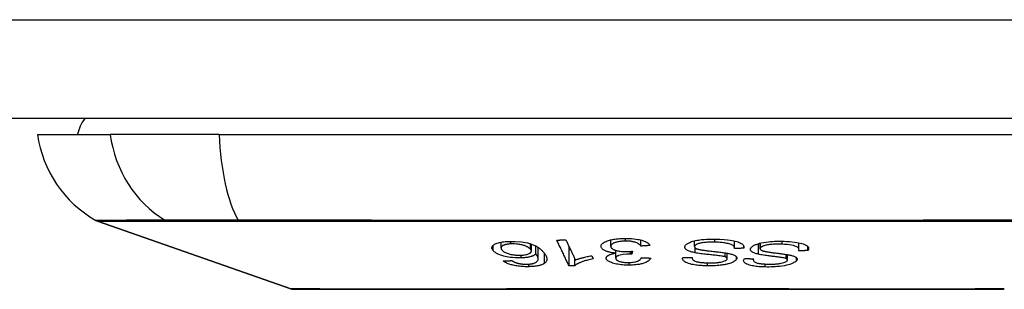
# Model space of a CAD drawing. Header units: inches. Extents: x 15 to 513, y 46 to 241.
# Tile 2 of 256: x 16.23 to 17.215, y 45.657 to 45.927. Entities that reach past the tile are written whole.
import ezdxf

# ---------------------------------------------------------------- set-up
doc = ezdxf.new("R2010")
doc.units = ezdxf.units.IN
doc.header["$MEASUREMENT"] = 0
doc.layers.add('Visible Edges(ANSI)', color=7, linetype='Continuous', lineweight=25)
doc.layers.add('Visible Tangent Edges(ANSI)', color=7, linetype='Continuous', lineweight=25)

msp = doc.modelspace()

# ---------------------------------------------------------------- linework, layer by layer
at = {"layer": 'Visible Edges(ANSI)'}
for p, q in [((69.13813, 45.82781), (15.53313, 45.82781)), ((16.24789, 45.81206), (16.32065, 45.81206)), ((16.42944, 45.81206), (16.32065, 45.81206)), ((16.42944, 45.81206), (17.28682, 45.81206)), ((16.50132, 45.65741), (16.30778, 45.72515)), ((16.71156, 45.69834), (16.71156, 45.7041)), ((16.74187, 45.69522), (16.74187, 45.70221)), ((16.74638, 45.69234), (16.74638, 45.70027)), ((16.74879, 45.68735), (16.74879, 45.69883)), ((16.77953, 45.68052), (16.77953, 45.69984)), ((16.8213, 45.70001), (16.8213, 45.7064)), ((16.85137, 45.70023), (16.85137, 45.70629)), ((16.90506, 45.69966), (16.90506, 45.70544)), ((16.94496, 45.69804), (16.94496, 45.70541)), ((16.95435, 45.69803), (16.95435, 45.70012)), ((16.97076, 45.69761), (16.97076, 45.70316)), ((17.00953, 45.69701), (17.00953, 45.70351)), ((17.0184, 45.69565), (17.0184, 45.69985)), ((16.7854, 45.68059), (16.7854, 45.68743)), ((16.80228, 45.69058), (16.80373, 45.6875)), ((16.82626, 45.6881), (16.82626, 45.69318)), ((16.82642, 45.6932), (16.82642, 45.69591)), ((16.84308, 45.69507), (16.84248, 45.69224)), ((16.84248, 45.69224), (16.84248, 45.69501)), ((16.90274, 45.68848), (16.90274, 45.68878)), ((16.93775, 45.68762), (16.93775, 45.69317)), ((16.96389, 45.68631), (16.96389, 45.68757)), ((16.99805, 45.68635), (16.99805, 45.69167))]:
    msp.add_line(p, q, dxfattribs=at)
at = {"layer": 'Visible Edges(ANSI)', "flags": 128}
for points in [[(16.81157, 45.69965), (16.81155, 45.70038), (16.81172, 45.7011), (16.81208, 45.70181), (16.81264, 45.7025), (16.81339, 45.70317), (16.81434, 45.70381), (16.81545, 45.7044), (16.81662, 45.70492), (16.81779, 45.70537), (16.81892, 45.70574), (16.81993, 45.70604), (16.82095, 45.70631), (16.82201, 45.70656), (16.82311, 45.70678), (16.82425, 45.70699), (16.82543, 45.70718), (16.82665, 45.70734), (16.82789, 45.70748), (16.82915, 45.7076), (16.83044, 45.7077), (16.83174, 45.70778), (16.83306, 45.70783), (16.83439, 45.70787), (16.83572, 45.70789)], [(16.83572, 45.70789), (16.83789, 45.70788), (16.84005, 45.70782), (16.8422, 45.7077), (16.8443, 45.70752), (16.84634, 45.70727), (16.84822, 45.70697), (16.84983, 45.70665), (16.85118, 45.70634), (16.85227, 45.70604), (16.85318, 45.70577), (16.85404, 45.70548), (16.85486, 45.70518), (16.85562, 45.70487), (16.85633, 45.70454), (16.85699, 45.7042), (16.8576, 45.70385), (16.85816, 45.70349), (16.85865, 45.70312), (16.85909, 45.70275), (16.85947, 45.70237), (16.85981, 45.70198), (16.86009, 45.70159), (16.86032, 45.70119), (16.86051, 45.70079)], [(16.8956, 45.70021), (16.89579, 45.70061), (16.89605, 45.701), (16.89637, 45.7014), (16.89676, 45.70178), (16.89721, 45.70216), (16.89772, 45.70253), (16.89829, 45.70289), (16.89892, 45.70325), (16.89962, 45.7036), (16.90042, 45.70395), (16.90134, 45.70432), (16.90237, 45.70468), (16.90353, 45.70504), (16.90482, 45.70538), (16.90617, 45.7057), (16.90758, 45.70598), (16.90904, 45.70623), (16.91054, 45.70645), (16.9122, 45.70666), (16.91433, 45.70687), (16.91696, 45.70707), (16.92, 45.70721), (16.9231, 45.70725), (16.92618, 45.70722)], [(16.92618, 45.70722), (16.93054, 45.70707), (16.93469, 45.70682), (16.93809, 45.70651), (16.94074, 45.70618), (16.94271, 45.70586), (16.94434, 45.70555), (16.94586, 45.70519), (16.94728, 45.70481), (16.94859, 45.70438), (16.94979, 45.70391), (16.95081, 45.70344), (16.95166, 45.70297), (16.95236, 45.70251), (16.95292, 45.70206), (16.95336, 45.70165), (16.9537, 45.70126), (16.95398, 45.70087), (16.95421, 45.70047), (16.95437, 45.70008), (16.95447, 45.69967), (16.95452, 45.69927), (16.95452, 45.69886), (16.95446, 45.69844), (16.95435, 45.69803)], [(16.70359, 45.69572), (16.7032, 45.69622), (16.70289, 45.69673), (16.70265, 45.69723), (16.7025, 45.69774), (16.70243, 45.69824), (16.70245, 45.69874), (16.70255, 45.69924), (16.70275, 45.69974), (16.70304, 45.70023), (16.70342, 45.70071), (16.70389, 45.70117), (16.70446, 45.70161), (16.70514, 45.70203), (16.70591, 45.70243), (16.70679, 45.70281), (16.70778, 45.70317), (16.70888, 45.7035), (16.71008, 45.7038), (16.7114, 45.70407), (16.71282, 45.70431), (16.71431, 45.70451), (16.71586, 45.70468), (16.71747, 45.7048), (16.71912, 45.70489)], [(16.72142, 45.7024), (16.72068, 45.70237), (16.71995, 45.70231), (16.71925, 45.70225), (16.71856, 45.70217), (16.7179, 45.70208), (16.71727, 45.70197), (16.71666, 45.70184), (16.71609, 45.70171), (16.71555, 45.70156), (16.71504, 45.7014), (16.71457, 45.70123), (16.71414, 45.70105), (16.71374, 45.70086), (16.71337, 45.70067), (16.71302, 45.70046), (16.71264, 45.7002), (16.71225, 45.69986), (16.7119, 45.69944), (16.71165, 45.69894), (16.71156, 45.69839), (16.71162, 45.69784), (16.71182, 45.69728), (16.71214, 45.69672), (16.71256, 45.69616)], [(16.71912, 45.70489), (16.72561, 45.70491), (16.73207, 45.70438), (16.73793, 45.70331), (16.7415, 45.70233), (16.74265, 45.70193), (16.74359, 45.70157), (16.74447, 45.70119), (16.74532, 45.70081), (16.74611, 45.70041), (16.74686, 45.70001), (16.74757, 45.6996), (16.74823, 45.69919), (16.74887, 45.69877), (16.74948, 45.69835), (16.75006, 45.69792), (16.75062, 45.69748), (16.75115, 45.69704), (16.75166, 45.69659), (16.75214, 45.69615), (16.75259, 45.6957), (16.75303, 45.69525), (16.75344, 45.69481), (16.75383, 45.69437), (16.7542, 45.69393)], [(16.74106, 45.69706), (16.74079, 45.69736), (16.74049, 45.69766), (16.74015, 45.69795), (16.73979, 45.69824), (16.73938, 45.69852), (16.73894, 45.6988), (16.73847, 45.69908), (16.73797, 45.69936), (16.73742, 45.69963), (16.73685, 45.69989), (16.73623, 45.70015), (16.73557, 45.70041), (16.73486, 45.70067), (16.73411, 45.70091), (16.73331, 45.70114), (16.73248, 45.70136), (16.7316, 45.70156), (16.7307, 45.70174), (16.72975, 45.7019), (16.72852, 45.70208), (16.72692, 45.70225), (16.72508, 45.70239), (16.72323, 45.70244), (16.72142, 45.7024)], [(16.76733, 45.70624), (16.7677, 45.70624), (16.76808, 45.70625), (16.76846, 45.70626), (16.76884, 45.70627), (16.76922, 45.70628), (16.7696, 45.70629), (16.76998, 45.7063), (16.77035, 45.7063), (16.77073, 45.70631), (16.77111, 45.70632), (16.77149, 45.70633), (16.77187, 45.70634), (16.77225, 45.70635), (16.77262, 45.70636), (16.773, 45.70637), (16.77338, 45.70638), (16.77376, 45.70639), (16.77414, 45.70639), (16.77452, 45.7064), (16.77489, 45.70641), (16.77527, 45.70642), (16.77565, 45.70643), (16.77603, 45.70644), (16.77641, 45.70645)], [(16.77953, 45.68052), (16.77903, 45.68158), (16.77852, 45.68265), (16.77801, 45.68372), (16.77751, 45.68479), (16.777, 45.68586), (16.77649, 45.68693), (16.77598, 45.68801), (16.77546, 45.68908), (16.77495, 45.69016), (16.77444, 45.69124), (16.77393, 45.69231), (16.77342, 45.69339), (16.77291, 45.69447), (16.7724, 45.69555), (16.77188, 45.69662), (16.77137, 45.6977), (16.77086, 45.69877), (16.77036, 45.69984), (16.76985, 45.70092), (16.76934, 45.70198), (16.76884, 45.70305), (16.76833, 45.70412), (16.76783, 45.70518), (16.76733, 45.70624)], [(16.77641, 45.70645), (16.7768, 45.70562), (16.7772, 45.70479), (16.77759, 45.70395), (16.77798, 45.70311), (16.77838, 45.70228), (16.77878, 45.70144), (16.77917, 45.7006), (16.77957, 45.69976), (16.77997, 45.69892), (16.78036, 45.69808), (16.78076, 45.69724), (16.78116, 45.6964), (16.78156, 45.69556), (16.78195, 45.69472), (16.78235, 45.69388), (16.78275, 45.69304), (16.78315, 45.6922), (16.78354, 45.69136), (16.78394, 45.69052), (16.78434, 45.68968), (16.78473, 45.68884), (16.78513, 45.688), (16.78552, 45.68717), (16.78592, 45.68633)], [(16.82642, 45.6932), (16.82563, 45.69327), (16.82485, 45.69335), (16.82408, 45.69343), (16.82333, 45.69353), (16.82258, 45.69363), (16.82185, 45.69375), (16.82113, 45.69388), (16.82043, 45.69402), (16.81975, 45.69417), (16.81909, 45.69433), (16.81845, 45.6945), (16.81784, 45.69468), (16.81725, 45.69487), (16.81666, 45.69508), (16.81599, 45.69534), (16.81528, 45.69567), (16.81454, 45.69605), (16.81382, 45.6965), (16.81316, 45.697), (16.81262, 45.69752), (16.8122, 45.69804), (16.81189, 45.69858), (16.81168, 45.69911), (16.81157, 45.69965)], [(16.83601, 45.70523), (16.83481, 45.70521), (16.83361, 45.70516), (16.83244, 45.70508), (16.8313, 45.70496), (16.8302, 45.70482), (16.82914, 45.70464), (16.82813, 45.70444), (16.8272, 45.70421), (16.82637, 45.70397), (16.82563, 45.70373), (16.82498, 45.70349), (16.82439, 45.70324), (16.82385, 45.70299), (16.82336, 45.70272), (16.82292, 45.70245), (16.82254, 45.70217), (16.8222, 45.70187), (16.82192, 45.70157), (16.82169, 45.70127), (16.82152, 45.70096), (16.8214, 45.70065), (16.82133, 45.70033), (16.8213, 45.70002), (16.82132, 45.6997)], [(16.82132, 45.6997), (16.82138, 45.69941), (16.82148, 45.69912), (16.82161, 45.69883), (16.82179, 45.69854), (16.82201, 45.69826), (16.82228, 45.69798), (16.8226, 45.6977), (16.82297, 45.69743), (16.82338, 45.69717), (16.82384, 45.69692), (16.82435, 45.69667), (16.82489, 45.69644), (16.82548, 45.69622), (16.82614, 45.69599), (16.82689, 45.69577), (16.82775, 45.69554), (16.82872, 45.69533), (16.82977, 45.69514), (16.83085, 45.69498), (16.83198, 45.69486), (16.83314, 45.69476), (16.83431, 45.6947), (16.83549, 45.69467), (16.83668, 45.69466)], [(16.85137, 45.70023), (16.85105, 45.70066), (16.85067, 45.70108), (16.85025, 45.70151), (16.84978, 45.70192), (16.84925, 45.70233), (16.84866, 45.70272), (16.84798, 45.7031), (16.84722, 45.70347), (16.84639, 45.7038), (16.84557, 45.70408), (16.8448, 45.7043), (16.8441, 45.70447), (16.84348, 45.7046), (16.84286, 45.70472), (16.84223, 45.70482), (16.84158, 45.70492), (16.84092, 45.705), (16.84025, 45.70507), (16.83956, 45.70512), (16.83886, 45.70517), (16.83815, 45.7052), (16.83744, 45.70522), (16.83673, 45.70523), (16.83601, 45.70523)], [(16.86051, 45.70079), (16.86013, 45.70077), (16.85975, 45.70074), (16.85937, 45.70072), (16.85899, 45.70069), (16.85861, 45.70067), (16.85823, 45.70065), (16.85785, 45.70062), (16.85747, 45.7006), (16.85709, 45.70058), (16.8567, 45.70055), (16.85632, 45.70053), (16.85594, 45.70051), (16.85556, 45.70048), (16.85518, 45.70046), (16.8548, 45.70044), (16.85442, 45.70041), (16.85404, 45.70039), (16.85366, 45.70037), (16.85328, 45.70034), (16.8529, 45.70032), (16.85252, 45.7003), (16.85214, 45.70028), (16.85175, 45.70025), (16.85137, 45.70023)], [(16.90568, 45.69349), (16.90458, 45.69372), (16.90351, 45.69397), (16.90248, 45.69424), (16.9015, 45.69452), (16.90057, 45.69483), (16.8997, 45.69515), (16.89889, 45.69549), (16.89818, 45.69583), (16.89759, 45.69617), (16.8971, 45.69649), (16.8967, 45.6968), (16.89638, 45.6971), (16.89613, 45.69737), (16.89592, 45.69763), (16.89576, 45.69788), (16.89562, 45.69813), (16.89552, 45.69839), (16.89545, 45.69865), (16.8954, 45.69891), (16.89539, 45.69916), (16.8954, 45.69942), (16.89544, 45.69969), (16.89551, 45.69995), (16.8956, 45.70021)], [(16.90517, 45.70021), (16.9051, 45.69997), (16.90506, 45.69972), (16.90507, 45.69948), (16.90513, 45.69924), (16.90524, 45.699), (16.9054, 45.69877), (16.90562, 45.69854), (16.90586, 45.69832), (16.90614, 45.69813), (16.90644, 45.69795), (16.90676, 45.69779), (16.9071, 45.69763), (16.90746, 45.6975), (16.90783, 45.69736), (16.90823, 45.69723), (16.90865, 45.69711), (16.90908, 45.697), (16.90953, 45.69688), (16.91, 45.69678), (16.91047, 45.69668), (16.91095, 45.69658), (16.91144, 45.69649), (16.91193, 45.6964), (16.91242, 45.69632)], [(16.9254, 45.70415), (16.92417, 45.70417), (16.92293, 45.70418), (16.92169, 45.70417), (16.92045, 45.70414), (16.91921, 45.7041), (16.91798, 45.70403), (16.91675, 45.70395), (16.91554, 45.70384), (16.91436, 45.70371), (16.9132, 45.70356), (16.91207, 45.70338), (16.91099, 45.70318), (16.90996, 45.70294), (16.90902, 45.70268), (16.90823, 45.70241), (16.90757, 45.70214), (16.90703, 45.70188), (16.90661, 45.70165), (16.90625, 45.70142), (16.90594, 45.70119), (16.90568, 45.70095), (16.90547, 45.70071), (16.9053, 45.70046), (16.90517, 45.70021)], [(16.94496, 45.69783), (16.94496, 45.69825), (16.9449, 45.69868), (16.94479, 45.69909), (16.94461, 45.69951), (16.94437, 45.69992), (16.94404, 45.70031), (16.94362, 45.7007), (16.94311, 45.70107), (16.94248, 45.70143), (16.94171, 45.70178), (16.94078, 45.70213), (16.93974, 45.70244), (16.93863, 45.70272), (16.93749, 45.70297), (16.93634, 45.70319), (16.9352, 45.70337), (16.93405, 45.70354), (16.93288, 45.70368), (16.93168, 45.7038), (16.93046, 45.70391), (16.92922, 45.70399), (16.92796, 45.70406), (16.92668, 45.70412), (16.9254, 45.70415)], [(16.95435, 45.69803), (16.95396, 45.69802), (16.95357, 45.69801), (16.95318, 45.698), (16.95279, 45.69799), (16.95239, 45.69799), (16.952, 45.69798), (16.95161, 45.69797), (16.95122, 45.69796), (16.95083, 45.69795), (16.95044, 45.69794), (16.95005, 45.69794), (16.94965, 45.69793), (16.94926, 45.69792), (16.94887, 45.69791), (16.94848, 45.6979), (16.94809, 45.6979), (16.9477, 45.69789), (16.94731, 45.69788), (16.94691, 45.69787), (16.94652, 45.69786), (16.94613, 45.69786), (16.94574, 45.69785), (16.94535, 45.69784), (16.94496, 45.69783)], [(16.96899, 45.69208), (16.96801, 45.69233), (16.96706, 45.69259), (16.96616, 45.69286), (16.96531, 45.69315), (16.96452, 45.69346), (16.96379, 45.69379), (16.96314, 45.69413), (16.96258, 45.69448), (16.96213, 45.69481), (16.96178, 45.69513), (16.96151, 45.69544), (16.96131, 45.69573), (16.96117, 45.696), (16.96107, 45.69626), (16.96101, 45.69651), (16.96097, 45.69676), (16.96097, 45.69701), (16.961, 45.69727), (16.96106, 45.69752), (16.96115, 45.69777), (16.96127, 45.69803), (16.96141, 45.69828), (16.96158, 45.69854), (16.96178, 45.69879)], [(16.96178, 45.69879), (16.96212, 45.69917), (16.96253, 45.69955), (16.96299, 45.69992), (16.96351, 45.70028), (16.96409, 45.70064), (16.96473, 45.70098), (16.96542, 45.70132), (16.96616, 45.70165), (16.96695, 45.70196), (16.96779, 45.70227), (16.96873, 45.70258), (16.97008, 45.70298), (16.97187, 45.70343), (16.97414, 45.70388), (16.97659, 45.70428), (16.97896, 45.70457), (16.98118, 45.70478), (16.98319, 45.70492), (16.98511, 45.70502), (16.98704, 45.70508), (16.98896, 45.70511), (16.99087, 45.7051), (16.99276, 45.70506), (16.99462, 45.705)], [(16.97119, 45.69862), (16.97101, 45.69837), (16.97088, 45.69812), (16.97079, 45.69787), (16.97076, 45.69762), (16.97079, 45.69738), (16.97087, 45.69714), (16.97101, 45.6969), (16.97118, 45.69669), (16.9714, 45.6965), (16.97164, 45.69632), (16.9719, 45.69616), (16.97218, 45.69602), (16.97247, 45.69588), (16.97278, 45.69575), (16.97312, 45.69563), (16.97347, 45.69551), (16.97384, 45.69539), (16.97423, 45.69528), (16.97462, 45.69518), (16.97503, 45.69507), (16.97545, 45.69498), (16.97588, 45.69488), (16.97631, 45.69479), (16.97674, 45.69471)], [(16.99262, 45.70205), (16.99088, 45.7021), (16.98912, 45.70213), (16.98734, 45.70213), (16.98554, 45.70208), (16.98388, 45.702), (16.98242, 45.7019), (16.98119, 45.70179), (16.98014, 45.70168), (16.97912, 45.70154), (16.97813, 45.70139), (16.97717, 45.70121), (16.97626, 45.70101), (16.9754, 45.70078), (16.97466, 45.70056), (16.97403, 45.70034), (16.97351, 45.70013), (16.97309, 45.69994), (16.97273, 45.69977), (16.9724, 45.69958), (16.9721, 45.6994), (16.97183, 45.69921), (16.97159, 45.69901), (16.97137, 45.69882), (16.97119, 45.69862)], [(17.00917, 45.69562), (17.00928, 45.69586), (17.00937, 45.6961), (17.00944, 45.69634), (17.00949, 45.69658), (17.00952, 45.69682), (17.00953, 45.69706), (17.00951, 45.6973), (17.00947, 45.69754), (17.00939, 45.69777), (17.00929, 45.698), (17.00916, 45.69823), (17.00899, 45.69845), (17.00879, 45.69867), (17.00851, 45.69891), (17.00808, 45.69921), (17.00746, 45.69954), (17.00661, 45.6999), (17.00547, 45.70028), (17.00401, 45.70067), (17.0022, 45.70105), (17.00005, 45.70141), (16.99768, 45.70169), (16.99519, 45.7019), (16.99262, 45.70205)], [(16.99462, 45.705), (16.99728, 45.70486), (16.99992, 45.70469), (17.00249, 45.70447), (17.00498, 45.7042), (17.00725, 45.7039), (17.00921, 45.70357), (17.0109, 45.70322), (17.01243, 45.70284), (17.01383, 45.70242), (17.01509, 45.70195), (17.01619, 45.70145), (17.01709, 45.70094), (17.01779, 45.70043), (17.01832, 45.69994), (17.01871, 45.69947), (17.01897, 45.69904), (17.01914, 45.69863), (17.01924, 45.69821), (17.01927, 45.69779), (17.01923, 45.69737), (17.01912, 45.69694), (17.01894, 45.69652), (17.0187, 45.69608), (17.0184, 45.69565)], [(16.73161, 45.68837), (16.72952, 45.68834), (16.72739, 45.68838), (16.72525, 45.68849), (16.72312, 45.68868), (16.72103, 45.68893), (16.71904, 45.68924), (16.71725, 45.68958), (16.7157, 45.68992), (16.71441, 45.69024), (16.71333, 45.69053), (16.7123, 45.69084), (16.71131, 45.69116), (16.71038, 45.69149), (16.7095, 45.69184), (16.70867, 45.6922), (16.70789, 45.69257), (16.70717, 45.69294), (16.7065, 45.69333), (16.70589, 45.69371), (16.70534, 45.69411), (16.70483, 45.6945), (16.70437, 45.69491), (16.70396, 45.69531), (16.70359, 45.69572)], [(16.71256, 45.69616), (16.71294, 45.69574), (16.71339, 45.69532), (16.7139, 45.6949), (16.71449, 45.69449), (16.71515, 45.69409), (16.71589, 45.6937), (16.71671, 45.69332), (16.71762, 45.69297), (16.71859, 45.69264), (16.71953, 45.69236), (16.72042, 45.69213), (16.72125, 45.69194), (16.72203, 45.69178), (16.72281, 45.69164), (16.72362, 45.69151), (16.72444, 45.6914), (16.72528, 45.6913), (16.72612, 45.69122), (16.72697, 45.69116), (16.72782, 45.69112), (16.72867, 45.69109), (16.72952, 45.69108), (16.73036, 45.69109), (16.73119, 45.69111)], [(16.73119, 45.69111), (16.73257, 45.69118), (16.73389, 45.69129), (16.73514, 45.69145), (16.73629, 45.69165), (16.73736, 45.6919), (16.7383, 45.69218), (16.73907, 45.69247), (16.73968, 45.69274), (16.74016, 45.693), (16.74054, 45.69323), (16.74087, 45.69347), (16.74115, 45.69372), (16.74139, 45.69398), (16.74158, 45.69425), (16.74172, 45.69452), (16.74181, 45.69479), (16.74186, 45.69507), (16.74186, 45.69535), (16.74182, 45.69564), (16.74174, 45.69592), (16.74162, 45.69621), (16.74146, 45.69649), (16.74128, 45.69678), (16.74106, 45.69706)], [(16.74638, 45.69234), (16.74618, 45.69214), (16.74595, 45.69194), (16.74571, 45.69174), (16.74545, 45.69154), (16.74517, 45.69135), (16.74487, 45.69116), (16.74455, 45.69098), (16.74422, 45.6908), (16.74386, 45.69062), (16.74346, 45.69044), (16.743, 45.69026), (16.74248, 45.69007), (16.74189, 45.68987), (16.74124, 45.68968), (16.7405, 45.68948), (16.73968, 45.68929), (16.73879, 45.68911), (16.73786, 45.68895), (16.73689, 45.6888), (16.73589, 45.68868), (16.73486, 45.68857), (16.7338, 45.68848), (16.73272, 45.68842), (16.73161, 45.68837)], [(16.7446, 45.68314), (16.74591, 45.68369), (16.74694, 45.68431), (16.74773, 45.68498), (16.74827, 45.68568), (16.7486, 45.68634), (16.74875, 45.68693), (16.74879, 45.68741), (16.74876, 45.68776), (16.74872, 45.68803), (16.74866, 45.68831), (16.74858, 45.6886), (16.74848, 45.68888), (16.74837, 45.68917), (16.74824, 45.68946), (16.7481, 45.68976), (16.74795, 45.69005), (16.74778, 45.69034), (16.7476, 45.69063), (16.74742, 45.69093), (16.74722, 45.69121), (16.74702, 45.6915), (16.74681, 45.69178), (16.7466, 45.69207), (16.74638, 45.69234)], [(16.7542, 45.69393), (16.75459, 45.69344), (16.75497, 45.69294), (16.75533, 45.69245), (16.75566, 45.69196), (16.75598, 45.69146), (16.75626, 45.69097), (16.75652, 45.69049), (16.75675, 45.69), (16.75695, 45.68952), (16.75712, 45.68904), (16.75726, 45.68857), (16.75736, 45.6881), (16.75743, 45.68764), (16.75745, 45.68718), (16.75744, 45.68673), (16.75739, 45.68629), (16.75729, 45.68586), (16.75715, 45.68543), (16.75696, 45.68501), (16.75672, 45.6846), (16.75643, 45.68419), (16.75607, 45.68379), (16.75565, 45.6834), (16.75516, 45.68302)], [(16.80373, 45.6875), (16.80227, 45.68719), (16.80089, 45.68687), (16.79959, 45.68656), (16.79837, 45.68625), (16.79723, 45.68594), (16.79616, 45.68563), (16.79516, 45.68532), (16.79423, 45.68502), (16.79336, 45.68472), (16.79255, 45.68443), (16.79179, 45.68414), (16.79109, 45.68387), (16.79045, 45.6836), (16.78985, 45.68333), (16.78929, 45.68308), (16.78876, 45.68283), (16.78824, 45.68256), (16.78775, 45.6823), (16.78728, 45.68202), (16.78683, 45.68174), (16.78642, 45.68146), (16.78604, 45.68117), (16.7857, 45.68088), (16.7854, 45.68059)], [(16.78592, 45.68633), (16.78632, 45.6865), (16.78675, 45.68666), (16.78718, 45.68682), (16.78763, 45.68698), (16.78809, 45.68713), (16.78855, 45.68729), (16.78903, 45.68744), (16.78951, 45.68759), (16.79, 45.68773), (16.7905, 45.68788), (16.791, 45.68802), (16.7915, 45.68816), (16.792, 45.68829), (16.79251, 45.68843), (16.79309, 45.68858), (16.7938, 45.68876), (16.7946, 45.68896), (16.79551, 45.68918), (16.7965, 45.68941), (16.79756, 45.68965), (16.79868, 45.68989), (16.79985, 45.69013), (16.80105, 45.69036), (16.80228, 45.69058)], [(16.81679, 45.68793), (16.81677, 45.68817), (16.81678, 45.68841), (16.81681, 45.68864), (16.81688, 45.68888), (16.81697, 45.68912), (16.81709, 45.68935), (16.81725, 45.68958), (16.81743, 45.68981), (16.81764, 45.69003), (16.81789, 45.69025), (16.81817, 45.69047), (16.81849, 45.6907), (16.81887, 45.69094), (16.8193, 45.69118), (16.81979, 45.69142), (16.82035, 45.69166), (16.82098, 45.6919), (16.82165, 45.69212), (16.82237, 45.69234), (16.82312, 45.69254), (16.8239, 45.69272), (16.82471, 45.69289), (16.82555, 45.69305), (16.82642, 45.6932)], [(16.83962, 45.68114), (16.83798, 45.68115), (16.83635, 45.6812), (16.83473, 45.68128), (16.83314, 45.6814), (16.83157, 45.68156), (16.83002, 45.68175), (16.82852, 45.68199), (16.82707, 45.68225), (16.8257, 45.68255), (16.8244, 45.68288), (16.82318, 45.68324), (16.82205, 45.68363), (16.82108, 45.68402), (16.82025, 45.68442), (16.81955, 45.6848), (16.81897, 45.68516), (16.8185, 45.6855), (16.81808, 45.68583), (16.81773, 45.68617), (16.81743, 45.68652), (16.81718, 45.68687), (16.81699, 45.68722), (16.81686, 45.68757), (16.81679, 45.68793)], [(16.84099, 45.69227), (16.8373, 45.69213), (16.83383, 45.69176), (16.83082, 45.6912), (16.82914, 45.69073), (16.82865, 45.69056), (16.82837, 45.69044), (16.8281, 45.69032), (16.82786, 45.69019), (16.82763, 45.69006), (16.82742, 45.68993), (16.82723, 45.68979), (16.82705, 45.68965), (16.8269, 45.68951), (16.82676, 45.68936), (16.82664, 45.68922), (16.82654, 45.68907), (16.82645, 45.68892), (16.82638, 45.68877), (16.82633, 45.68861), (16.82629, 45.68846), (16.82627, 45.6883), (16.82626, 45.68815), (16.82626, 45.68799), (16.82627, 45.68784)], [(16.82627, 45.68784), (16.82633, 45.68757), (16.82643, 45.6873), (16.82657, 45.68704), (16.82676, 45.68677), (16.827, 45.68651), (16.82729, 45.68626), (16.82763, 45.68601), (16.82803, 45.68578), (16.82847, 45.68555), (16.82896, 45.68532), (16.8295, 45.68511), (16.83009, 45.68491), (16.83071, 45.68472), (16.83137, 45.68455), (16.83205, 45.68439), (16.83276, 45.68426), (16.83349, 45.68414), (16.83426, 45.68403), (16.83504, 45.68395), (16.83584, 45.68388), (16.83664, 45.68383), (16.83746, 45.6838), (16.83828, 45.68378), (16.83909, 45.68378)], [(16.83668, 45.69466), (16.83694, 45.69466), (16.83721, 45.69467), (16.83748, 45.69467), (16.83774, 45.69468), (16.83801, 45.69469), (16.83827, 45.6947), (16.83854, 45.69471), (16.83881, 45.69473), (16.83908, 45.69474), (16.83935, 45.69476), (16.83962, 45.69477), (16.83989, 45.69479), (16.84017, 45.69481), (16.84044, 45.69483), (16.84071, 45.69485), (16.84098, 45.69487), (16.84125, 45.6949), (16.84152, 45.69492), (16.84178, 45.69494), (16.84205, 45.69497), (16.84231, 45.69499), (16.84257, 45.69502), (16.84283, 45.69504), (16.84308, 45.69507)], [(16.83909, 45.68378), (16.8404, 45.6838), (16.84168, 45.68387), (16.84292, 45.68398), (16.84412, 45.68413), (16.84526, 45.68432), (16.84625, 45.68455), (16.84707, 45.68477), (16.84772, 45.68498), (16.84823, 45.68516), (16.84869, 45.68536), (16.84912, 45.68556), (16.84951, 45.68577), (16.84987, 45.68598), (16.85019, 45.68621), (16.85049, 45.68644), (16.85075, 45.68667), (16.85099, 45.68691), (16.8512, 45.68715), (16.85139, 45.6874), (16.85155, 45.68765), (16.8517, 45.6879), (16.85182, 45.68814), (16.85192, 45.68839), (16.852, 45.68864)], [(16.86127, 45.68821), (16.86099, 45.6876), (16.86061, 45.68701), (16.86014, 45.68642), (16.85956, 45.68584), (16.85886, 45.68528), (16.85804, 45.68473), (16.85713, 45.68423), (16.8562, 45.68379), (16.85526, 45.68342), (16.85434, 45.6831), (16.85347, 45.68282), (16.85258, 45.68258), (16.85165, 45.68235), (16.85068, 45.68214), (16.84968, 45.68195), (16.84864, 45.68178), (16.84757, 45.68163), (16.84648, 45.6815), (16.84537, 45.68139), (16.84425, 45.68131), (16.84311, 45.68124), (16.84195, 45.68119), (16.84079, 45.68116), (16.83962, 45.68114)], [(16.84248, 45.69224), (16.84242, 45.69225), (16.84236, 45.69225), (16.8423, 45.69225), (16.84224, 45.69225), (16.84217, 45.69225), (16.84211, 45.69225), (16.84205, 45.69226), (16.84198, 45.69226), (16.84192, 45.69226), (16.84186, 45.69226), (16.84179, 45.69226), (16.84173, 45.69226), (16.84167, 45.69227), (16.84161, 45.69227), (16.84155, 45.69227), (16.84148, 45.69227), (16.84142, 45.69227), (16.84136, 45.69227), (16.8413, 45.69227), (16.84124, 45.69227), (16.84118, 45.69227), (16.84112, 45.69227), (16.84106, 45.69227), (16.84099, 45.69227)], [(16.852, 45.68864), (16.85238, 45.68862), (16.85277, 45.68861), (16.85316, 45.68859), (16.85354, 45.68857), (16.85393, 45.68855), (16.85432, 45.68853), (16.8547, 45.68851), (16.85509, 45.68849), (16.85547, 45.68847), (16.85586, 45.68846), (16.85625, 45.68844), (16.85663, 45.68842), (16.85702, 45.6884), (16.85741, 45.68838), (16.85779, 45.68836), (16.85818, 45.68835), (16.85857, 45.68833), (16.85895, 45.68831), (16.85934, 45.68829), (16.85972, 45.68828), (16.86011, 45.68826), (16.8605, 45.68824), (16.86088, 45.68822), (16.86127, 45.68821)], [(16.9181, 45.68042), (16.91657, 45.68044), (16.91505, 45.68049), (16.91354, 45.68056), (16.91205, 45.68064), (16.91057, 45.68075), (16.90913, 45.68088), (16.9077, 45.68104), (16.90631, 45.68121), (16.90495, 45.68142), (16.90358, 45.68165), (16.90212, 45.68195), (16.90059, 45.68233), (16.89905, 45.68278), (16.89759, 45.68333), (16.89638, 45.6839), (16.89541, 45.68448), (16.89467, 45.68504), (16.89412, 45.68558), (16.8937, 45.6861), (16.8934, 45.68663), (16.89321, 45.68716), (16.89312, 45.6877), (16.89314, 45.68824), (16.89326, 45.68879)], [(16.89326, 45.68879), (16.89365, 45.68879), (16.89405, 45.68879), (16.89444, 45.68879), (16.89484, 45.68879), (16.89524, 45.68878), (16.89563, 45.68878), (16.89603, 45.68878), (16.89642, 45.68878), (16.89682, 45.68878), (16.89722, 45.68878), (16.89761, 45.68878), (16.89801, 45.68878), (16.8984, 45.68878), (16.8988, 45.68878), (16.89919, 45.68878), (16.89959, 45.68878), (16.89999, 45.68878), (16.90038, 45.68878), (16.90078, 45.68878), (16.90117, 45.68878), (16.90157, 45.68878), (16.90197, 45.68878), (16.90236, 45.68878), (16.90276, 45.68878)], [(16.90276, 45.68878), (16.90275, 45.68822), (16.90287, 45.68765), (16.90313, 45.6871), (16.90355, 45.68656), (16.90413, 45.68605), (16.90491, 45.68557), (16.9058, 45.68515), (16.90668, 45.68483), (16.90746, 45.6846), (16.90811, 45.68444), (16.90878, 45.6843), (16.90947, 45.68417), (16.91019, 45.68405), (16.91093, 45.68394), (16.91168, 45.68385), (16.91245, 45.68377), (16.91324, 45.68369), (16.91403, 45.68363), (16.91483, 45.68358), (16.91565, 45.68353), (16.91646, 45.6835), (16.91728, 45.68347), (16.9181, 45.68345), (16.91892, 45.68343)], [(16.93569, 45.68944), (16.93502, 45.68964), (16.93417, 45.68984), (16.93315, 45.69003), (16.932, 45.69022), (16.93076, 45.69041), (16.92947, 45.69058), (16.92818, 45.69074), (16.92692, 45.69089), (16.9257, 45.69103), (16.9245, 45.69116), (16.92331, 45.69128), (16.92212, 45.6914), (16.92092, 45.69153), (16.91969, 45.69165), (16.91843, 45.69178), (16.91713, 45.69192), (16.91576, 45.69207), (16.91433, 45.69224), (16.91283, 45.69242), (16.91128, 45.69262), (16.90975, 45.69283), (16.90827, 45.69304), (16.9069, 45.69327), (16.90568, 45.69349)], [(16.91242, 45.69632), (16.91308, 45.69621), (16.91385, 45.6961), (16.91472, 45.69598), (16.91567, 45.69586), (16.9167, 45.69573), (16.9178, 45.6956), (16.91895, 45.69547), (16.92015, 45.69534), (16.92139, 45.6952), (16.92265, 45.69506), (16.92394, 45.69492), (16.92523, 45.69478), (16.92652, 45.69463), (16.9278, 45.69449), (16.92906, 45.69435), (16.93028, 45.6942), (16.93147, 45.69406), (16.93262, 45.69392), (16.93377, 45.69377), (16.9349, 45.69362), (16.93601, 45.69346), (16.93706, 45.69329), (16.93804, 45.69312), (16.93893, 45.69294)], [(16.93764, 45.68713), (16.93768, 45.68723), (16.93771, 45.68734), (16.93773, 45.68745), (16.93774, 45.68755), (16.93775, 45.68766), (16.93774, 45.68776), (16.93772, 45.68787), (16.93769, 45.68797), (16.93764, 45.68808), (16.93759, 45.68818), (16.93753, 45.68828), (16.93745, 45.68838), (16.93736, 45.68848), (16.93726, 45.68858), (16.93715, 45.68867), (16.93703, 45.68877), (16.9369, 45.68886), (16.93675, 45.68895), (16.9366, 45.68903), (16.93644, 45.68912), (16.93626, 45.6892), (16.93608, 45.68928), (16.93589, 45.68936), (16.93569, 45.68944)], [(16.93893, 45.69294), (16.93989, 45.69274), (16.9408, 45.69252), (16.94168, 45.69229), (16.94252, 45.69204), (16.9433, 45.69177), (16.94403, 45.69149), (16.94469, 45.69119), (16.94525, 45.6909), (16.94572, 45.69062), (16.94609, 45.69035), (16.9464, 45.6901), (16.94663, 45.68987), (16.94682, 45.68966), (16.94697, 45.68945), (16.9471, 45.68925), (16.9472, 45.68904), (16.94728, 45.68883), (16.94734, 45.68862), (16.94737, 45.6884), (16.94738, 45.68819), (16.94737, 45.68798), (16.94733, 45.68776), (16.94727, 45.68754), (16.94719, 45.68732)], [(16.97588, 45.6793), (16.97429, 45.67934), (16.97272, 45.67941), (16.97117, 45.6795), (16.96965, 45.67962), (16.96816, 45.67976), (16.96671, 45.67992), (16.9653, 45.68011), (16.96393, 45.68032), (16.96261, 45.68057), (16.96127, 45.68087), (16.95993, 45.68122), (16.95864, 45.68164), (16.95744, 45.68213), (16.95642, 45.68267), (16.95564, 45.68322), (16.95506, 45.68375), (16.95465, 45.68427), (16.95439, 45.68476), (16.95424, 45.68524), (16.95418, 45.68573), (16.95422, 45.68622), (16.95436, 45.68672), (16.95459, 45.68722), (16.95491, 45.68772)], [(16.95491, 45.68772), (16.9553, 45.68771), (16.95569, 45.68771), (16.95608, 45.6877), (16.95646, 45.68769), (16.95685, 45.68768), (16.95724, 45.68768), (16.95763, 45.68767), (16.95802, 45.68766), (16.95841, 45.68766), (16.9588, 45.68765), (16.95918, 45.68764), (16.95957, 45.68764), (16.95996, 45.68763), (16.96035, 45.68763), (16.96074, 45.68762), (16.96113, 45.68761), (16.96152, 45.68761), (16.9619, 45.6876), (16.96229, 45.6876), (16.96268, 45.68759), (16.96307, 45.68758), (16.96346, 45.68758), (16.96385, 45.68757), (16.96424, 45.68757)], [(16.96424, 45.68757), (16.96405, 45.68714), (16.96393, 45.68672), (16.96389, 45.68629), (16.96394, 45.68588), (16.96409, 45.68547), (16.96434, 45.68507), (16.96471, 45.68469), (16.9652, 45.68433), (16.9658, 45.68399), (16.96647, 45.6837), (16.96718, 45.68346), (16.9679, 45.68325), (16.96861, 45.68309), (16.96934, 45.68294), (16.97011, 45.68281), (16.97091, 45.68269), (16.97173, 45.68259), (16.97258, 45.6825), (16.97344, 45.68242), (16.97431, 45.68235), (16.97519, 45.6823), (16.97609, 45.68225), (16.97699, 45.68221), (16.9779, 45.68219)], [(16.9967, 45.68772), (16.99614, 45.68792), (16.99541, 45.68812), (16.99452, 45.68832), (16.99349, 45.68851), (16.99237, 45.68871), (16.99119, 45.68889), (16.98998, 45.68907), (16.98879, 45.68923), (16.98764, 45.68939), (16.98651, 45.68953), (16.98538, 45.68967), (16.98426, 45.68981), (16.98313, 45.68994), (16.98198, 45.69008), (16.9808, 45.69023), (16.97958, 45.69038), (16.97831, 45.69055), (16.97698, 45.69073), (16.97559, 45.69093), (16.97416, 45.69115), (16.97273, 45.69137), (16.97136, 45.69161), (16.9701, 45.69185), (16.96899, 45.69208)], [(16.97674, 45.69471), (16.97735, 45.69459), (16.97805, 45.69447), (16.97885, 45.69434), (16.97973, 45.69421), (16.98069, 45.69407), (16.98171, 45.69393), (16.98278, 45.69378), (16.9839, 45.69363), (16.98505, 45.69348), (16.98623, 45.69332), (16.98743, 45.69317), (16.98864, 45.69301), (16.98984, 45.69285), (16.99103, 45.69269), (16.99221, 45.69253), (16.99335, 45.69238), (16.99446, 45.69222), (16.99553, 45.69207), (16.99659, 45.6919), (16.99763, 45.69174), (16.99865, 45.69157), (16.99961, 45.69139), (17.0005, 45.69121), (17.00129, 45.69103)], [(16.99766, 45.68548), (16.99774, 45.68558), (16.99781, 45.68569), (16.99788, 45.68579), (16.99793, 45.68589), (16.99798, 45.68599), (16.99801, 45.68609), (16.99804, 45.68619), (16.99805, 45.68629), (16.99805, 45.68639), (16.99804, 45.68649), (16.99802, 45.68659), (16.99798, 45.68669), (16.99794, 45.68678), (16.99788, 45.68688), (16.99781, 45.68697), (16.99773, 45.68706), (16.99764, 45.68715), (16.99754, 45.68724), (16.99742, 45.68732), (16.9973, 45.6874), (16.99716, 45.68749), (16.99702, 45.68756), (16.99687, 45.68764), (16.9967, 45.68772)], [(17.00129, 45.69103), (17.00214, 45.69082), (17.00294, 45.6906), (17.0037, 45.69036), (17.00441, 45.69011), (17.00506, 45.68985), (17.00566, 45.68957), (17.00618, 45.68928), (17.0066, 45.68899), (17.00694, 45.68872), (17.0072, 45.68846), (17.00739, 45.68821), (17.00753, 45.68799), (17.00762, 45.68778), (17.00769, 45.68758), (17.00773, 45.68739), (17.00774, 45.68718), (17.00774, 45.68698), (17.0077, 45.68678), (17.00765, 45.68658), (17.00757, 45.68637), (17.00746, 45.68617), (17.00734, 45.68596), (17.00719, 45.68575), (17.00702, 45.68554)], [(17.0184, 45.69565), (17.01801, 45.69565), (17.01763, 45.69565), (17.01725, 45.69565), (17.01686, 45.69564), (17.01648, 45.69564), (17.01609, 45.69564), (17.01571, 45.69564), (17.01532, 45.69564), (17.01494, 45.69563), (17.01455, 45.69563), (17.01417, 45.69563), (17.01378, 45.69563), (17.0134, 45.69563), (17.01301, 45.69563), (17.01263, 45.69563), (17.01224, 45.69563), (17.01186, 45.69562), (17.01148, 45.69562), (17.01109, 45.69562), (17.01071, 45.69562), (17.01032, 45.69562), (17.00994, 45.69562), (17.00955, 45.69562), (17.00917, 45.69562)], [(16.71374, 45.6853), (16.7141, 45.68531), (16.71446, 45.68533), (16.71482, 45.68535), (16.71518, 45.68536), (16.71553, 45.68538), (16.71589, 45.6854), (16.71625, 45.68541), (16.71661, 45.68543), (16.71697, 45.68545), (16.71732, 45.68546), (16.71768, 45.68548), (16.71804, 45.6855), (16.7184, 45.68552), (16.71875, 45.68553), (16.71911, 45.68555), (16.71947, 45.68557), (16.71983, 45.68559), (16.72019, 45.6856), (16.72054, 45.68562), (16.7209, 45.68564), (16.72126, 45.68566), (16.72162, 45.68568), (16.72197, 45.68569), (16.72233, 45.68571)], [(16.73939, 45.67962), (16.73809, 45.6796), (16.73678, 45.6796), (16.73545, 45.67962), (16.73411, 45.67967), (16.73277, 45.67974), (16.73143, 45.67985), (16.7301, 45.67998), (16.72879, 45.68013), (16.72751, 45.68031), (16.72626, 45.68052), (16.72504, 45.68075), (16.72384, 45.68101), (16.72269, 45.68129), (16.72159, 45.68159), (16.72055, 45.68191), (16.71956, 45.68224), (16.71862, 45.68259), (16.71775, 45.68295), (16.71694, 45.68333), (16.71619, 45.68371), (16.7155, 45.6841), (16.71486, 45.68449), (16.71428, 45.68489), (16.71374, 45.6853)], [(16.72233, 45.68571), (16.72251, 45.6856), (16.72269, 45.68549), (16.72287, 45.68538), (16.72306, 45.68526), (16.72325, 45.68515), (16.72345, 45.68504), (16.72365, 45.68492), (16.72386, 45.68481), (16.72407, 45.6847), (16.72428, 45.68459), (16.72451, 45.68448), (16.72473, 45.68437), (16.72496, 45.68426), (16.72519, 45.68416), (16.72543, 45.68405), (16.72567, 45.68395), (16.72592, 45.68385), (16.72617, 45.68375), (16.72644, 45.68365), (16.72671, 45.68355), (16.72699, 45.68346), (16.72728, 45.68337), (16.72757, 45.68328), (16.72787, 45.68319)], [(16.72787, 45.68319), (16.72825, 45.6831), (16.72863, 45.68301), (16.72901, 45.68292), (16.7294, 45.68284), (16.7298, 45.68276), (16.7302, 45.68268), (16.73061, 45.68261), (16.73102, 45.68254), (16.73144, 45.68248), (16.73185, 45.68242), (16.73227, 45.68237), (16.73269, 45.68232), (16.73312, 45.68228), (16.73355, 45.68224), (16.73398, 45.6822), (16.73441, 45.68217), (16.73485, 45.68215), (16.73529, 45.68213), (16.73572, 45.68211), (16.73615, 45.68211), (16.73659, 45.6821), (16.73701, 45.6821), (16.73744, 45.68211), (16.73786, 45.68211)], [(16.73786, 45.68211), (16.7382, 45.68212), (16.73853, 45.68214), (16.73886, 45.68215), (16.73918, 45.68217), (16.73951, 45.68219), (16.73982, 45.68222), (16.74014, 45.68224), (16.74045, 45.68227), (16.74075, 45.68231), (16.74105, 45.68234), (16.74135, 45.68238), (16.74164, 45.68242), (16.74193, 45.68247), (16.7422, 45.68252), (16.74247, 45.68257), (16.74274, 45.68262), (16.74299, 45.68268), (16.74324, 45.68274), (16.74349, 45.6828), (16.74372, 45.68286), (16.74395, 45.68293), (16.74418, 45.683), (16.74439, 45.68307), (16.7446, 45.68314)], [(16.75516, 45.68302), (16.75481, 45.68278), (16.75442, 45.68254), (16.75401, 45.68231), (16.75356, 45.68208), (16.75309, 45.68187), (16.75259, 45.68166), (16.75205, 45.68145), (16.75149, 45.68126), (16.7509, 45.68108), (16.75029, 45.68091), (16.74965, 45.68075), (16.74898, 45.68059), (16.74828, 45.68045), (16.74756, 45.68032), (16.74681, 45.6802), (16.74605, 45.6801), (16.74527, 45.68), (16.74447, 45.67992), (16.74366, 45.67984), (16.74283, 45.67978), (16.74199, 45.67972), (16.74113, 45.67968), (16.74027, 45.67964), (16.73939, 45.67962)], [(16.7854, 45.68059), (16.78516, 45.68058), (16.78491, 45.68058), (16.78467, 45.68058), (16.78442, 45.68057), (16.78418, 45.68057), (16.78393, 45.68057), (16.78369, 45.68057), (16.78344, 45.68056), (16.7832, 45.68056), (16.78296, 45.68056), (16.78271, 45.68055), (16.78247, 45.68055), (16.78222, 45.68055), (16.78198, 45.68055), (16.78173, 45.68054), (16.78149, 45.68054), (16.78124, 45.68054), (16.781, 45.68054), (16.78076, 45.68053), (16.78051, 45.68053), (16.78027, 45.68053), (16.78002, 45.68053), (16.77978, 45.68052), (16.77953, 45.68052)], [(16.94719, 45.68732), (16.94677, 45.68658), (16.9461, 45.68585), (16.9452, 45.68514), (16.94406, 45.68445), (16.94274, 45.68381), (16.94144, 45.68328), (16.94024, 45.68287), (16.93922, 45.68257), (16.93838, 45.68234), (16.93752, 45.68213), (16.93664, 45.68194), (16.93574, 45.68176), (16.93482, 45.68159), (16.93388, 45.68143), (16.93292, 45.68129), (16.93194, 45.68116), (16.93079, 45.68102), (16.92943, 45.68087), (16.92785, 45.68073), (16.92606, 45.6806), (16.92408, 45.6805), (16.92208, 45.68043), (16.92009, 45.68041), (16.9181, 45.68042)], [(16.91892, 45.68343), (16.91957, 45.68343), (16.92021, 45.68342), (16.92086, 45.68342), (16.9215, 45.68343), (16.92215, 45.68343), (16.9228, 45.68344), (16.92345, 45.68346), (16.9241, 45.68348), (16.92475, 45.68351), (16.9254, 45.68354), (16.92605, 45.68358), (16.9267, 45.68362), (16.92735, 45.68367), (16.92799, 45.68373), (16.92862, 45.6838), (16.92925, 45.68387), (16.92987, 45.68396), (16.93048, 45.68405), (16.93129, 45.68419), (16.93276, 45.68452), (16.93455, 45.68504), (16.93604, 45.68567), (16.93709, 45.68638), (16.93764, 45.68713)], [(17.00702, 45.68554), (17.00673, 45.68523), (17.00638, 45.68491), (17.00599, 45.68459), (17.00555, 45.68428), (17.00507, 45.68397), (17.00453, 45.68367), (17.00395, 45.68337), (17.00333, 45.68308), (17.00267, 45.6828), (17.00197, 45.68252), (17.00123, 45.68225), (17.00036, 45.68195), (16.99904, 45.68155), (16.99724, 45.68109), (16.99495, 45.68061), (16.99253, 45.68021), (16.99015, 45.6799), (16.9879, 45.67967), (16.98582, 45.67951), (16.98381, 45.67939), (16.9818, 45.67931), (16.97981, 45.67927), (16.97783, 45.67927), (16.97588, 45.6793)], [(16.9779, 45.68219), (16.97861, 45.68217), (16.97931, 45.68216), (16.98002, 45.68215), (16.98073, 45.68214), (16.98145, 45.68214), (16.98216, 45.68215), (16.98288, 45.68216), (16.98361, 45.68218), (16.98433, 45.68221), (16.98506, 45.68224), (16.98579, 45.68228), (16.98653, 45.68233), (16.98726, 45.68239), (16.98798, 45.68246), (16.98871, 45.68254), (16.98958, 45.68265), (16.99064, 45.68282), (16.99185, 45.68305), (16.99317, 45.68336), (16.99441, 45.68372), (16.99551, 45.68412), (16.99644, 45.68455), (16.99715, 45.68501), (16.99766, 45.68548)], [(16.50293, 45.65714), (16.50335, 45.65714), (16.50463, 45.65713), (16.50676, 45.65713), (16.50975, 45.65712), (16.51358, 45.65711), (16.51824, 45.6571), (16.5237, 45.65708), (16.52995, 45.65707), (16.53698, 45.65705), (16.54481, 45.65704), (16.55342, 45.65702), (16.56278, 45.657), (16.57286, 45.65698), (16.58361, 45.65697), (16.59501, 45.65696), (16.607, 45.65695), (16.61959, 45.65696), (16.63277, 45.65697), (16.64648, 45.65699), (16.66069, 45.657), (16.67542, 45.65702), (16.69063, 45.65704), (16.70627, 45.65705), (16.72229, 45.65707), (16.73863, 45.65708), (16.75523, 45.6571), (16.77201, 45.65711), (16.78896, 45.65712), (16.80613, 45.65713), (16.82348, 45.65713), (16.84093, 45.65714), (16.85844, 45.65714), (16.87593, 45.65714), (16.89335, 45.65713), (16.91062, 45.65713), (16.92773, 45.65712), (16.94474, 45.65711), (16.96158, 45.6571), (16.9782, 45.65708), (16.99454, 45.65707), (17.01053, 45.65705), (17.02613, 45.65703), (17.04126, 45.65702), (17.05593, 45.657), (17.07014, 45.65698), (17.08385, 45.65697), (17.09701, 45.65696), (17.10958, 45.65695), (17.12154, 45.65696), (17.13287, 45.65697), (17.14354, 45.65698), (17.15354, 45.657), (17.16281, 45.65702), (17.17138, 45.65703), (17.17922, 45.65705), (17.1863, 45.65707), (17.1926, 45.65708), (17.19807, 45.6571), (17.20272, 45.65711), (17.20653, 45.65712), (17.20949, 45.65713), (17.21161, 45.65713), (17.2129, 45.65714), (17.21333, 45.65714)]]:
    msp.add_lwpolyline(points, dxfattribs=at)
at = {"layer": 'Visible Edges(ANSI)'}
for centre, radius, start, end in [((16.32663, 45.80419), 0.03937, 143.1301, 168.46304), ((16.36487, 45.82838), 0.11811, 187.9413, 240.18311), ((16.31104, 45.73444), 0.00984, 240.18311, 250.70995), ((16.50294, 45.66206), 0.00492, 250.70995, 269.82686), ((17.21331, 45.66206), 0.00492, 270.17314, 289.29005)]:
    msp.add_arc(centre, radius, start, end, dxfattribs=at)
at = {"layer": 'Visible Tangent Edges(ANSI)'}
for p, q in [((15.53313, 45.92681), (69.13813, 45.92681)), ((16.30778, 45.72515), (16.50132, 45.65741)), ((16.3774, 45.72512), (16.37757, 45.72512)), ((16.44932, 45.72512), (16.44979, 45.72512)), ((16.83601, 45.70523), (16.83601, 45.70789)), ((16.9254, 45.70415), (16.9254, 45.70724)), ((16.70359, 45.69572), (16.70359, 45.70089)), ((16.72142, 45.7024), (16.72142, 45.70496)), ((16.74106, 45.69706), (16.74106, 45.70247)), ((16.81157, 45.69965), (16.81157, 45.70048)), ((16.90517, 45.70021), (16.90517, 45.70547)), ((16.90568, 45.69349), (16.90568, 45.69848)), ((16.96899, 45.69208), (16.96899, 45.70266)), ((16.97119, 45.69862), (16.97119, 45.70326)), ((16.99262, 45.70205), (16.99262, 45.70507)), ((16.73161, 45.68837), (16.73161, 45.69112)), ((16.75516, 45.68302), (16.75516, 45.69268)), ((16.81679, 45.68793), (16.81679, 45.6885)), ((16.84099, 45.69227), (16.84099, 45.69488)), ((16.93569, 45.68944), (16.93569, 45.6935)), ((16.94719, 45.68732), (16.94719, 45.68906)), ((16.9967, 45.68772), (16.9967, 45.69189)), ((17.00702, 45.68554), (17.00702, 45.68863)), ((16.73939, 45.67962), (16.73939, 45.68218)), ((16.83962, 45.68114), (16.83962, 45.68378)), ((16.9181, 45.68042), (16.9181, 45.68345)), ((16.97588, 45.6793), (16.97588, 45.68226))]:
    msp.add_line(p, q, dxfattribs=at)
at = {"layer": 'Visible Tangent Edges(ANSI)', "flags": 128}
for points in [[(16.37531, 45.7261), (16.36975, 45.72608), (16.36438, 45.72608), (16.35925, 45.72607), (16.35435, 45.72605), (16.34968, 45.72604), (16.34524, 45.72603), (16.34103, 45.72602), (16.33706, 45.726), (16.33332, 45.72599), (16.32982, 45.72598), (16.32656, 45.72597), (16.32354, 45.72596), (16.32076, 45.72595), (16.31822, 45.72595), (16.31592, 45.72594), (16.31387, 45.72593), (16.31205, 45.72592), (16.31048, 45.72592), (16.30915, 45.72591), (16.30807, 45.72591), (16.30722, 45.72591), (16.30662, 45.7259), (16.30626, 45.7259), (16.30614, 45.7259)], [(16.30778, 45.72515), (16.30791, 45.72515), (16.30827, 45.72515), (16.30888, 45.72515), (16.30973, 45.72515), (16.31083, 45.72515), (16.31217, 45.72515), (16.31375, 45.72515), (16.31558, 45.72514), (16.31766, 45.72514), (16.31997, 45.72514), (16.32253, 45.72514), (16.32534, 45.72514), (16.32838, 45.72513), (16.33167, 45.72513), (16.33519, 45.72513), (16.33895, 45.72513), (16.34295, 45.72512), (16.34718, 45.72512), (16.35165, 45.72512), (16.35635, 45.72512), (16.36127, 45.72512), (16.36642, 45.72512), (16.37177, 45.72512), (16.3774, 45.72512)], [(16.44854, 45.7261), (16.44435, 45.72612), (16.44022, 45.72613), (16.43615, 45.72614), (16.43215, 45.72614), (16.42824, 45.72615), (16.42441, 45.72616), (16.42067, 45.72616), (16.41702, 45.72617), (16.41347, 45.72617), (16.41003, 45.72617), (16.4067, 45.72617), (16.40348, 45.72617), (16.40038, 45.72617), (16.39741, 45.72617), (16.39456, 45.72617), (16.39185, 45.72617), (16.38927, 45.72616), (16.38683, 45.72616), (16.38454, 45.72615), (16.38239, 45.72614), (16.38039, 45.72614), (16.37854, 45.72613), (16.37684, 45.72612), (16.37531, 45.7261)], [(16.37757, 45.72512), (16.37911, 45.72512), (16.38081, 45.72512), (16.38265, 45.72512), (16.38463, 45.72512), (16.38676, 45.72512), (16.38902, 45.72512), (16.39142, 45.72512), (16.39395, 45.72512), (16.39662, 45.72512), (16.3994, 45.72512), (16.40232, 45.72512), (16.40535, 45.72512), (16.40849, 45.72512), (16.41175, 45.72512), (16.41511, 45.72512), (16.41857, 45.72512), (16.42213, 45.72512), (16.42577, 45.72512), (16.42951, 45.72512), (16.43333, 45.72512), (16.43723, 45.72512), (16.44119, 45.72512), (16.44523, 45.72512), (16.44932, 45.72512)], [(17.23476, 45.72608), (17.20146, 45.72605), (17.16783, 45.72603), (17.13393, 45.726), (17.09977, 45.72598), (17.06542, 45.72596), (17.0309, 45.72595), (16.99627, 45.72593), (16.96155, 45.72592), (16.92681, 45.72591), (16.89207, 45.7259), (16.85734, 45.7259), (16.82263, 45.7259), (16.78793, 45.72591), (16.75326, 45.72592), (16.71869, 45.72593), (16.68423, 45.72595), (16.64994, 45.72596), (16.61581, 45.72598), (16.58187, 45.726), (16.54815, 45.72603), (16.51467, 45.72605), (16.48146, 45.72608), (16.44854, 45.7261)], [(16.44979, 45.72512), (16.48258, 45.72512), (16.51567, 45.72512), (16.54903, 45.72512), (16.58264, 45.72513), (16.61647, 45.72513), (16.65049, 45.72514), (16.68468, 45.72514), (16.71904, 45.72514), (16.75353, 45.72515), (16.7881, 45.72515), (16.82272, 45.72515), (16.85735, 45.72515), (16.89199, 45.72515), (16.92663, 45.72515), (16.96129, 45.72515), (16.99591, 45.72514), (17.03045, 45.72514), (17.06487, 45.72514), (17.09912, 45.72513), (17.13316, 45.72513), (17.16695, 45.72512), (17.20046, 45.72512), (17.23363, 45.72512)], [(16.58467, 45.65711), (16.57813, 45.65713), (16.57182, 45.65714), (16.56575, 45.65716), (16.55992, 45.65718), (16.55434, 45.65719), (16.54902, 45.65721), (16.54396, 45.65723), (16.53918, 45.65724), (16.53467, 45.65726), (16.53044, 45.65728), (16.52649, 45.65729), (16.52281, 45.65731), (16.51942, 45.65732), (16.5163, 45.65734), (16.51348, 45.65735), (16.51094, 45.65736), (16.50869, 45.65738), (16.50673, 45.65739), (16.50508, 45.65739), (16.50373, 45.6574), (16.50267, 45.65741), (16.50192, 45.65741), (16.50147, 45.65741), (16.50132, 45.65741)], [(16.62925, 45.65711), (16.62725, 45.65711), (16.62526, 45.6571), (16.62328, 45.6571), (16.62131, 45.6571), (16.61935, 45.65709), (16.61741, 45.65709), (16.61548, 45.65709), (16.61356, 45.65709), (16.61166, 45.65709), (16.60976, 45.65709), (16.60789, 45.65709), (16.60602, 45.65709), (16.60417, 45.65709), (16.60233, 45.65709), (16.6005, 45.65709), (16.59869, 45.65709), (16.59689, 45.65709), (16.5951, 45.65709), (16.59333, 45.65709), (16.59157, 45.6571), (16.58982, 45.6571), (16.58809, 45.6571), (16.58637, 45.65711), (16.58467, 45.65711)], [(17.087, 45.65711), (17.07082, 45.65714), (17.05393, 45.65718), (17.03639, 45.65721), (17.01817, 45.65724), (16.99935, 45.65728), (16.98004, 45.65731), (16.96032, 45.65734), (16.94029, 45.65736), (16.92005, 45.65739), (16.89963, 45.6574), (16.87897, 45.65741), (16.8582, 45.65741), (16.8374, 45.65741), (16.8167, 45.6574), (16.79618, 45.65739), (16.77589, 45.65736), (16.75588, 45.65734), (16.73621, 45.65731), (16.71695, 45.65728), (16.69816, 45.65724), (16.67991, 45.65721), (16.66231, 45.65718), (16.64541, 45.65714), (16.62925, 45.65711)], [(17.13159, 45.65711), (17.12989, 45.65711), (17.12818, 45.6571), (17.12645, 45.6571), (17.12471, 45.6571), (17.12296, 45.65709), (17.12119, 45.65709), (17.1194, 45.65709), (17.11761, 45.65709), (17.1158, 45.65709), (17.11397, 45.65709), (17.11213, 45.65709), (17.11028, 45.65709), (17.10841, 45.65709), (17.10653, 45.65709), (17.10464, 45.65709), (17.10273, 45.65709), (17.10081, 45.65709), (17.09888, 45.65709), (17.09693, 45.65709), (17.09497, 45.6571), (17.093, 45.6571), (17.09101, 45.6571), (17.08901, 45.65711), (17.087, 45.65711)], [(17.21494, 45.65741), (17.21478, 45.65741), (17.21433, 45.65741), (17.21356, 45.65741), (17.21249, 45.6574), (17.21113, 45.65739), (17.20946, 45.65738), (17.2075, 45.65737), (17.20524, 45.65736), (17.2027, 45.65735), (17.19986, 45.65734), (17.19674, 45.65732), (17.19333, 45.65731), (17.18964, 45.65729), (17.18567, 45.65728), (17.18142, 45.65726), (17.1769, 45.65724), (17.17211, 45.65723), (17.16706, 45.65721), (17.16175, 45.65719), (17.1562, 45.65718), (17.1504, 45.65716), (17.14437, 45.65714), (17.13809, 45.65713), (17.13159, 45.65711)]]:
    msp.add_lwpolyline(points, dxfattribs=at)
at = {"layer": 'Visible Tangent Edges(ANSI)'}
msp.add_arc((16.50294, 45.66206), 0.00492, 250.70995, 269.82686, dxfattribs=at)
for centre, major_axis, ratio, start_param, end_param in [((16.43108, 45.82838), (0, -0.11811), 0.943995, 4.850991, 5.75935), ((16.46804, 45.82838), (0, -0.11811), 0.32996, 4.850991, 5.75935), ((16.37996, 45.73463), (0.00008, -0.00984), 0.945463, 5.751833, 6.01554), ((16.45017, 45.73463), (-0.00003, -0.00984), 0.32572, 5.760249, 6.023956)]:
    msp.add_ellipse(centre, major_axis=major_axis, ratio=ratio, start_param=start_param, end_param=end_param, dxfattribs=at)

doc.saveas('drawing.dxf')
